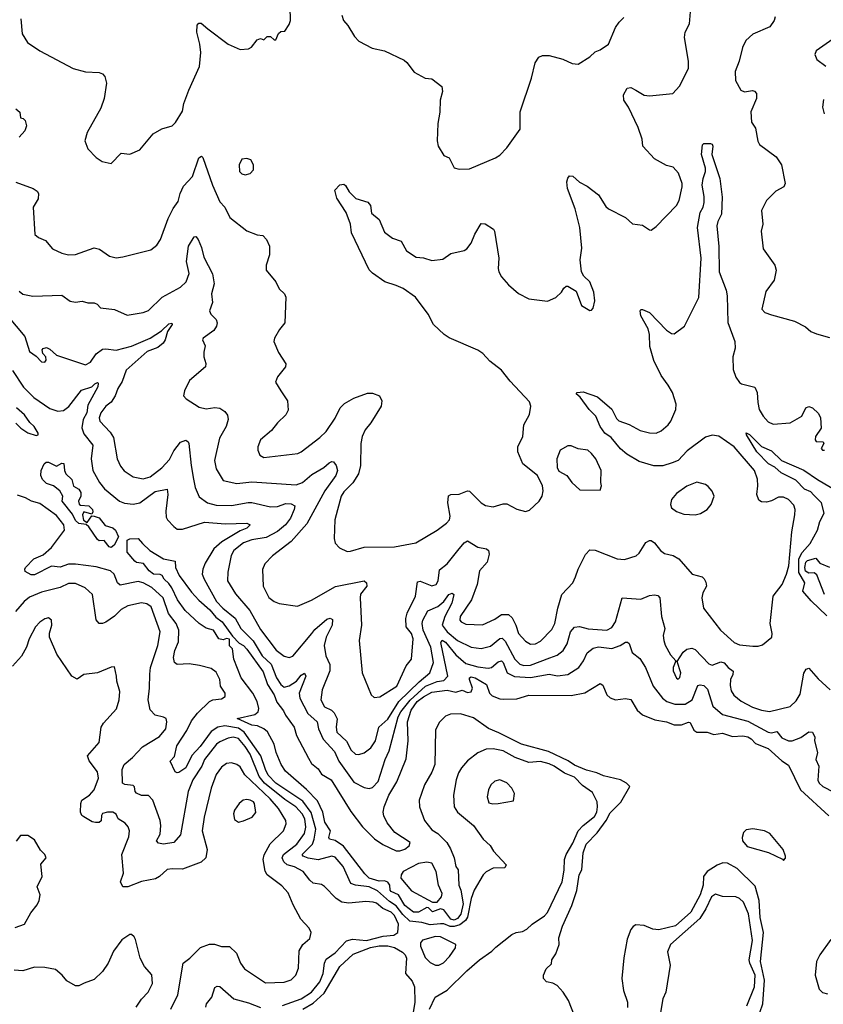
# Model space of a CAD drawing. Extents: x 1839239 to 1929705, y 762242 to 910352.
# Tile 113 of 256: x 1898197 to 1902929, y 775403 to 781199. Entities that reach past the tile are written whole.
import ezdxf

# ---------------------------------------------------------------- set-up
doc = ezdxf.new("R2010")
doc.units = 0

msp = doc.modelspace()

# ---------------------------------------------------------------- linework, layer by layer
at = {"layer": '0CON10XD'}
for points in [[(1899161.5, 780218.5), (1899215.4, 780275), (1899252, 780385), (1899267.5, 780395), (1899275, 780387.5), (1899331.8, 780225), (1899375, 780126.2), (1899404.5, 780094.5), (1899435.5, 780035.5), (1899535, 779955.8), (1899595, 779932), (1899628.7, 779928.7), (1899650.8, 779905), (1899667.5, 779865), (1899667.8, 779815), (1899648.9, 779755), (1899648, 779725), (1899705, 779656.7), (1899726, 779615), (1899756, 779585), (1899764, 779565), (1899758, 779415), (1899726.2, 779375), (1899698, 779325), (1899694, 779305), (1899720.3, 779240.3), (1899763.6, 779173.6), (1899763.3, 779155), (1899715, 779097.5), (1899704.2, 779065.8), (1899734.3, 779014.3), (1899774.2, 778955), (1899779.1, 778900.9), (1899765, 778873.8), (1899715, 778826.2), (1899679.4, 778780.6), (1899616.2, 778725), (1899600, 778685), (1899598.8, 778665), (1899611.2, 778635), (1899635, 778622.5), (1899835, 778645.7), (1899855, 778654.4), (1899965, 778739.1), (1900001.1, 778775), (1900055, 778854), (1900085, 778913.8), (1900109.3, 778940.7), (1900165, 778971.4), (1900245, 779000), (1900275, 779001.2), (1900316.7, 778985), (1900328.8, 778955), (1900326.2, 778925), (1900264.3, 778825), (1900231.1, 778785), (1900213.8, 778745), (1900206.9, 778705), (1900204.4, 778575), (1900191.5, 778525), (1900158.2, 778471.8), (1900105, 778418.8), (1900090, 778395), (1900053.1, 778255), (1900049.4, 778145), (1900055, 778117.5), (1900079.5, 778089.5), (1900125, 778069.2), (1900145, 778070), (1900225, 778094.4), (1900405, 778095.7), (1900529.6, 778120.4), (1900655.3, 778194.7), (1900711.2, 778235), (1900728, 778255), (1900732.7, 778277.3), (1900718.2, 778355), (1900723.2, 778396.8), (1900736, 778404), (1900785, 778406.7), (1900835, 778426.1), (1900845, 778424.6), (1900914.2, 778354.2), (1900939.4, 778339.4), (1900985, 778331.4), (1901045, 778349.4), (1901065, 778348.6), (1901125, 778318), (1901175, 778303.3), (1901198.8, 778311.2), (1901255.9, 778364.1), (1901273.8, 778395), (1901280, 778425), (1901276, 778455), (1901245.8, 778515.8), (1901160, 778585), (1901130, 778655), (1901130, 778685), (1901160, 778745), (1901166.7, 778815), (1901200, 778875), (1901207.5, 778925), (1901199.7, 778949.7), (1901085, 779072), (1901035, 779136.2), (1900965, 779188.8), (1900925, 779234), (1900894.5, 779254.5), (1900725.4, 779325.4), (1900695.8, 779345), (1900634.6, 779404.6), (1900602.5, 779465), (1900527.5, 779565), (1900455, 779617.3), (1900413.4, 779633.4), (1900347.1, 779655), (1900275, 779706.5), (1900255, 779727.5), (1900151.5, 779945), (1900145.8, 779995), (1900120, 780065), (1900065, 780147.5), (1900053.6, 780196.4), (1900083, 780227), (1900105, 780230), (1900115, 780222.5), (1900136.7, 780185), (1900176.4, 780146.4), (1900247.5, 780125), (1900263.3, 780105), (1900269.3, 780059.3), (1900315, 780022.5), (1900345, 779948.8), (1900393, 779913), (1900444.5, 779894.5), (1900475, 779838), (1900532, 779802), (1900575, 779798.1), (1900625, 779781.1), (1900689.7, 779790.3), (1900737, 779823), (1900815, 779840), (1900830.3, 779849.7), (1900855.7, 779884.3), (1900876.4, 779936.4), (1900915, 780000), (1900937.7, 779997.7), (1900986.7, 779965), (1900993.3, 779955), (1901019.4, 779795), (1901014.3, 779735), (1901018.6, 779715), (1901034.6, 779684.6), (1901075, 779638.8), (1901135, 779587.5), (1901195, 779555.8), (1901305, 779541.2), (1901355, 779563.3), (1901387.5, 779595), (1901400.7, 779619.3), (1901415, 779630), (1901425, 779630), (1901475, 779600), (1901505, 779517.5), (1901555, 779487.5), (1901565, 779490), (1901575, 779500), (1901583.8, 779545), (1901578.8, 779595), (1901555, 779656.7), (1901518.3, 779688.3), (1901506, 779715), (1901498, 779785), (1901507.8, 779855), (1901496.5, 779975), (1901467.3, 780085), (1901422.2, 780205), (1901418.6, 780245), (1901425, 780266.7), (1901435, 780280), (1901455, 780278.8), (1901492.8, 780242.8), (1901539.7, 780219.7), (1901605, 780167.1), (1901649.4, 780099.4), (1901665, 780085.6), (1901765.5, 780035.5), (1901805, 779998), (1901865, 779988.8), (1901905, 779962.5), (1901915, 779960), (1901945, 779982.5), (1902064.2, 780105), (1902080, 780135), (1902097.8, 780215), (1902097.8, 780235), (1902077.1, 780295), (1902045, 780330), (1902005, 780340.6), (1901935, 780380.6), (1901866.7, 780455), (1901863.3, 780495), (1901840, 780565), (1901781.7, 780685), (1901753.8, 780725), (1901752.8, 780757.2), (1901774.5, 780795.5), (1901795, 780800.6), (1901825.7, 780785), (1901874.6, 780754.6), (1901905, 780750), (1902042.5, 780765), (1902082.6, 780807.4), (1902135, 780912.5), (1902136.1, 780955), (1902111.1, 781095), (1902116.5, 781125), (1902141.2, 781175), (1902149.1, 781269.1)], [(1899304.5, 781144.5), (1899425, 781055.8), (1899495, 781023.8), (1899545, 781027.5), (1899563, 781037), (1899595, 781080), (1899615, 781087.5), (1899635, 781080), (1899655, 781100), (1899675, 781100), (1899695, 781080), (1899705, 781080), (1899721.7, 781118.3), (1899735, 781130), (1899758.3, 781131.7), (1899785, 781170), (1899792.5, 781195), (1899790, 781275)], [(1898204.5, 781204.5), (1898211.1, 781115), (1898243.9, 781063.9), (1898315, 781015.7), (1898511.4, 780911.4), (1898585, 780892.5), (1898665, 780888), (1898685, 780880), (1898698.8, 780865), (1898708, 780825), (1898694.1, 780735.9), (1898675, 780677.5), (1898593.8, 780535), (1898581.2, 780485), (1898599.3, 780439.3), (1898647, 780387), (1898683.6, 780363.6), (1898735, 780352.5), (1898795, 780412.5), (1898845, 780407.5), (1898905, 780433.3), (1898983.6, 780526.4), (1899035, 780556.2), (1899095.7, 780574.3), (1899115, 780593.3), (1899155, 780660), (1899164.4, 780705), (1899192.9, 780785), (1899256, 780924), (1899263.1, 781005), (1899258.9, 781055), (1899241.1, 781125), (1899242.9, 781167.1), (1899251.7, 781178.3), (1899265, 781178.8), (1899304.5, 781144.5)], [(1900093.8, 781225), (1900103.3, 781195), (1900130, 781165), (1900169.5, 781099.5), (1900195, 781073.3), (1900272.3, 781032.3), (1900345, 781016.2), (1900460.7, 780960.7), (1900477.7, 780947.7), (1900520.3, 780890.3), (1900584.1, 780854.1), (1900625, 780850), (1900682.5, 780805), (1900686.4, 780776.4), (1900674, 780725), (1900671.4, 780655), (1900658.8, 780588.8), (1900656.2, 780485), (1900661.2, 780455), (1900695, 780400), (1900726.7, 780385), (1900756.4, 780326.4), (1900785, 780318.8), (1900845, 780321.9), (1901000, 780385), (1901025, 780401.2), (1901066.2, 780445), (1901143.8, 780555), (1901143.4, 780656.6), (1901211.2, 780855), (1901233.3, 780945), (1901255, 780977.5), (1901275, 780988.8), (1901315, 780988), (1901395, 780966.2), (1901450.7, 780940.7), (1901485, 780937.5), (1901555, 780980), (1901585, 781010), (1901615, 781022), (1901664.2, 781055.8), (1901706.4, 781153.6), (1901726.7, 781185), (1901755, 781211.2)], [(1902646.2, 781216.2), (1902639.2, 781195), (1902615, 781157.1), (1902515, 781113.3), (1902473.3, 781076.7), (1902453.9, 781036.1), (1902434.5, 780955), (1902410, 780895), (1902411.7, 780841.7), (1902443.3, 780783.3), (1902465, 780774.5), (1902513, 780783), (1902525, 780778.8), (1902536, 780765), (1902536.7, 780735), (1902503.3, 780656.7), (1902506.5, 780596.5), (1902529.7, 780559.7), (1902544.3, 780484.3), (1902553.8, 780465), (1902650.9, 780390.9), (1902682.5, 780345), (1902703.8, 780235), (1902696.7, 780215), (1902650.7, 780189.3), (1902595.7, 780135), (1902566, 780075), (1902573.8, 779995), (1902563.8, 779955), (1902575, 779850), (1902644.2, 779755), (1902652.5, 779725), (1902639.2, 779665), (1902590.7, 779599.3), (1902568, 779495), (1902585.8, 779475.8), (1902625, 779460.8), (1902760, 779425), (1902825, 779391.2), (1902855, 779364.3), (1902889.4, 779349.4), (1902965, 779329.2)], [(1902985.4, 781084.6), (1902926.8, 781043.2), (1902888, 781015), (1902878.6, 780995), (1902890.8, 780965), (1902943.3, 780925)], [(1902930.7, 780729.3), (1902923.8, 780685), (1902933.8, 780645)], [(1898174.1, 780674.1), (1898197.5, 780655), (1898201.7, 780621.7), (1898218.3, 780618.3), (1898230, 780605), (1898237.5, 780575), (1898226.7, 780545), (1898195, 780506.7)], [(1902615.7, 777645), (1902634.3, 777805), (1902687.5, 777875), (1902712.7, 777935), (1902725.8, 777985), (1902744.5, 778185), (1902762.2, 778285), (1902763.3, 778315), (1902755, 778341.2), (1902724.3, 778374.3), (1902695, 778389.2), (1902665, 778387.5), (1902625, 778366), (1902595, 778359.2), (1902565, 778361.2), (1902550.3, 778370.3), (1902537.5, 778405), (1902544.4, 778455.6), (1902542.5, 778495), (1902524.6, 778545), (1902403.9, 778683.9), (1902315, 778748.2), (1902275, 778753.8), (1902235, 778742.5), (1902128.3, 778661.7), (1902075.1, 778604.9), (1902039.9, 778590.1), (1901985, 778572.4), (1901932.1, 778572.1), (1901845, 778598.8), (1901772, 778642), (1901735, 778673.3), (1901680.1, 778740.1), (1901643.1, 778765), (1901615.4, 778805), (1901589.4, 778865), (1901550.8, 778905), (1901497.1, 778977.1), (1901473.6, 778996.4), (1901480, 779005), (1901515, 779008.5), (1901599.8, 778979.8), (1901685, 778906.9), (1901711.1, 778851.1), (1901725, 778837.8), (1901787.1, 778817.1), (1901850.4, 778780.4), (1901905, 778767.1), (1901944.6, 778764.6), (1901975, 778778.2), (1902016.4, 778815), (1902031.2, 778835), (1902061.5, 778905), (1902063.3, 778935), (1902041.8, 779005), (1902015, 779047.1), (1901973.6, 779105), (1901931.9, 779191.9), (1901908.5, 779275), (1901906, 779345), (1901898.3, 779378.3), (1901854.4, 779455), (1901850, 779485), (1901855, 779492.5), (1901865, 779493.3), (1901905, 779476.2), (1902005, 779372), (1902035, 779351.4), (1902050.3, 779349.7), (1902111.4, 779395), (1902195.7, 779564.3), (1902210.4, 779795), (1902189.2, 779975), (1902204.7, 780065), (1902221.5, 780095), (1902226.9, 780123.1), (1902227.7, 780157.7), (1902215.5, 780225), (1902222.1, 780265), (1902235.8, 780305), (1902236, 780325), (1902212.5, 780405), (1902218.3, 780461.7), (1902225, 780470), (1902265, 780470), (1902275.8, 780465.8), (1902278.8, 780455), (1902273.3, 780405), (1902319.2, 780265), (1902334.2, 780154.2), (1902330.8, 780055), (1902308.3, 780011.7), (1902302, 779985), (1902313.2, 779863.2), (1902316.5, 779715), (1902356.7, 779606.7), (1902363.3, 779573.3), (1902366.2, 779416.2), (1902408.1, 779305), (1902410, 779265), (1902395.8, 779214.2), (1902399.1, 779139.1), (1902414.2, 779095), (1902435, 779064), (1902447.5, 779055), (1902525.6, 779035.6), (1902540, 779005), (1902543.8, 778946.2), (1902551.4, 778905), (1902574.3, 778865), (1902605, 778832.5), (1902635, 778818.1), (1902735, 778826.5), (1902802.9, 778865), (1902826.2, 778915), (1902845, 778921.9), (1902865, 778913.3), (1902901.5, 778881.5), (1902913.1, 778855), (1902916.7, 778795), (1902883.4, 778745), (1902880.5, 778725), (1902886.9, 778716.9), (1902927.5, 778715), (1902932.5, 778705), (1902916.7, 778675), (1902925, 778664.2), (1902935.7, 778664.3)], [(1899525, 780286), (1899555, 780294), (1899573.3, 780315), (1899573.3, 780345), (1899557.5, 780375), (1899535, 780382.5), (1899505, 780377.5), (1899488.8, 780345), (1899492, 780305), (1899505, 780292), (1899525, 780286)], [(1898175, 780242.5), (1898275.7, 780205.7), (1898299.7, 780189.7), (1898308.8, 780175), (1898305.7, 780145), (1898277.1, 780095), (1898286.2, 779935), (1898307.3, 779917.3), (1898349.1, 779899.1), (1898390.3, 779850.3), (1898445.6, 779825.6), (1898485, 779815.7), (1898525, 779817.5), (1898635, 779855.8), (1898667.4, 779847.4), (1898726.4, 779806.4), (1898765, 779798.1), (1898805, 779803.1), (1898970, 779845), (1899005, 779871.2), (1899025.5, 779904.5), (1899071.9, 780028.1), (1899101.7, 780088.3), (1899130.7, 780129.3), (1899141.5, 780175), (1899161.5, 780218.5)], [(1898195, 779600), (1898215, 779582.9), (1898275, 779571.4), (1898445, 779576.7), (1898495, 779542.5), (1898525, 779536.9), (1898565, 779541.5), (1898598.2, 779531.8), (1898635, 779533.1), (1898653.3, 779525), (1898672.7, 779502.7), (1898755, 779494), (1898830.5, 779460.5), (1898925, 779475.6), (1898955, 779486.9), (1899035.8, 779565), (1899145, 779624.4), (1899178.5, 779655), (1899195.2, 779705), (1899180, 779775), (1899191.1, 779865), (1899225, 779921.2), (1899235, 779923.3), (1899248.8, 779905), (1899267.6, 779857.6), (1899281.4, 779801.4), (1899333.6, 779703.6), (1899342.5, 779645), (1899327.3, 779585), (1899331.8, 779535), (1899315.5, 779485), (1899323.1, 779465), (1899353.3, 779435), (1899360, 779415), (1899355.6, 779395), (1899340.2, 779369.8), (1899278, 779325), (1899274.4, 779314.4), (1899288.6, 779278.6), (1899282.1, 779242.1), (1899281.4, 779215), (1899294, 779175), (1899291.2, 779155), (1899198, 779075), (1899167.5, 779015), (1899162.5, 778985), (1899177, 778967), (1899255, 778919.1), (1899295, 778908.5), (1899345.8, 778915.8), (1899375, 778912), (1899405, 778892.5), (1899421.7, 778871.7), (1899425.4, 778844.6), (1899412.2, 778805), (1899374.6, 778735.4), (1899343.6, 778605), (1899353.3, 778555), (1899395, 778486.7), (1899475, 778467.9), (1899565, 778478.4), (1899825, 778461.2), (1899862.7, 778475), (1899918.5, 778521.5), (1899987.7, 778562.3), (1900019.1, 778590.9), (1900035, 778598.9), (1900045, 778595.6), (1900060.8, 778575), (1900067.8, 778545), (1900058.9, 778515), (1899994.8, 778425), (1899887.8, 778232.2), (1899795, 778128.2), (1899685, 778042.5), (1899641.1, 777995), (1899626.9, 777963.1), (1899631.5, 777865), (1899665, 777796.9), (1899695, 777774.5), (1899725, 777762.5), (1899834.1, 777745.9), (1899915, 777782.5), (1900057, 777863), (1900225, 777895.5), (1900240, 777885), (1900241.1, 777865), (1900205, 777817.1), (1900201.2, 777795), (1900210, 777635), (1900195.8, 777545), (1900214.5, 777354.5), (1900266.2, 777225), (1900285, 777210), (1900317.9, 777212.1), (1900417.5, 777275), (1900473.6, 777395), (1900505.4, 777435), (1900514, 777555), (1900504.6, 777585), (1900473.1, 777625), (1900471.5, 777675), (1900479.2, 777705), (1900527.4, 777805), (1900540.7, 777889.3), (1900555, 777893.1), (1900625, 777866.4), (1900650, 777875), (1900660.9, 777895), (1900669.6, 777960.4), (1900715, 777996.5), (1900778.2, 778075), (1900815, 778119.4), (1900835, 778131.4), (1900895, 778093.3), (1900946.2, 778085), (1900957.1, 778075), (1900962.6, 778052.6), (1900949.5, 778005), (1900904.2, 777955), (1900891.8, 777875), (1900857.9, 777785), (1900791.2, 777685), (1900790, 777665), (1900796.9, 777655), (1900825, 777640.8), (1900922.9, 777637.1), (1900995, 777669.6), (1901035, 777696.8), (1901075, 777698.5), (1901097.1, 777677.1), (1901119.1, 777635), (1901135, 777586.5), (1901175, 777541.5), (1901205, 777523.2), (1901234.2, 777525.8), (1901265, 777540.4), (1901330.8, 777609.2), (1901349.1, 777645), (1901366.6, 777735), (1901390, 777815), (1901454, 777885), (1901469.7, 777920.3), (1901485.7, 777964.3), (1901529.7, 778050.3), (1901555, 778078.6), (1901585, 778076.9), (1901714.7, 778024.7), (1901758.3, 778021.7), (1901827.6, 778042.4), (1901845, 778058.8), (1901885, 778122.5), (1901905, 778134.2), (1901915, 778132.5), (1901935, 778119.4), (1901970.6, 778075), (1901995, 778056.7), (1902045, 778044.5), (1902079.2, 778025), (1902156.7, 777935), (1902215, 777918.8), (1902227.3, 777907.3), (1902237.8, 777887.8), (1902240.6, 777865), (1902220.6, 777825), (1902213.5, 777795), (1902223.1, 777735), (1902324.3, 777605), (1902405, 777533.1), (1902435, 777519.4), (1902515, 777510.6), (1902545, 777510.8), (1902571.2, 777518.8), (1902626, 777565), (1902628.6, 777585), (1902615.7, 777645)], [(1898124.7, 779455), (1898226.7, 779333.3), (1898254.4, 779245), (1898295, 779218.8), (1898325, 779184.2), (1898345, 779184), (1898353.8, 779195), (1898351.2, 779215), (1898333.3, 779235), (1898330, 779255), (1898336.4, 779263.6), (1898355, 779268.8), (1898375, 779260), (1898414.2, 779224.2), (1898585, 779168.1), (1898615, 779182.9), (1898647.3, 779232.7), (1898685, 779259.1), (1898705, 779261.8), (1898765, 779253.4), (1898855, 779277.1), (1898966.4, 779323.6), (1899033.2, 779366.8), (1899075, 779409.2), (1899092.5, 779412.5), (1899095.8, 779405), (1899067.2, 779362.8), (1899054.6, 779315), (1899042.3, 779295), (1899009.9, 779270.1), (1898948.2, 779245), (1898824.6, 779135), (1898800.2, 779069.8), (1898775, 779028.8), (1898760, 778985), (1898735, 778948.2), (1898705, 778924.6), (1898674.6, 778885), (1898664.6, 778854.6), (1898670, 778835), (1898730.4, 778770.4), (1898750.2, 778740.2), (1898770.8, 778615), (1898790.6, 778570.6), (1898812.5, 778542.5), (1898865, 778508.9), (1898925, 778496.2), (1898965, 778507.5), (1899035, 778560.8), (1899079.8, 778610.2), (1899105, 778660.9), (1899145, 778711.2), (1899175, 778723.3), (1899190, 778715), (1899194.1, 778704.1), (1899206.5, 778575), (1899220.9, 778495), (1899231.5, 778445), (1899255, 778390.8), (1899304, 778355), (1899355, 778341.1), (1899445, 778338.8), (1899542.3, 778357.7), (1899565, 778356.3), (1899675, 778331.2), (1899715, 778334.1), (1899765, 778350.8), (1899795, 778348.5), (1899816.7, 778336.7), (1899813.5, 778315), (1899791.2, 778265), (1899761.9, 778225), (1899715, 778185.7), (1899649, 778151), (1899565, 778136.7), (1899515, 778120), (1899457.7, 778075), (1899443.4, 778045), (1899422.3, 777947.7), (1899421.4, 777895), (1899468.9, 777818.9), (1899551.7, 777721.7), (1899615, 777608.5), (1899707.8, 777487.8), (1899755, 777452.9), (1899785, 777445.5), (1899805, 777453.1), (1899917.1, 777585), (1899935, 777608.5), (1900005, 777669.4), (1900025.7, 777675.7), (1900038.7, 777668.7), (1900037.3, 777635), (1900002.3, 777565), (1899990, 777515), (1899999.1, 777455), (1900023.1, 777403.1), (1900024.2, 777365.8), (1899977.7, 777255), (1899969.7, 777195), (1899991.2, 777155), (1900034.3, 777134.3), (1900049.7, 777119.7), (1900066.8, 777083.2), (1900060.6, 777035), (1900064.6, 777004.6), (1900121.1, 776951.1), (1900148.3, 776898.3), (1900175, 776875.6), (1900195, 776874.5), (1900225, 776883.6), (1900265, 776913.3), (1900293.2, 776955), (1900311.5, 777035), (1900365, 777082), (1900430.3, 777185), (1900549.2, 777300.8), (1900611.6, 777355), (1900633.7, 777415), (1900617.8, 777505), (1900572.4, 777605), (1900566.5, 777645), (1900571.6, 777665), (1900601.2, 777718.8), (1900660, 777745), (1900695.2, 777774.8), (1900725, 777815.3), (1900744.2, 777824.2), (1900753.1, 777815), (1900741.7, 777765), (1900700.7, 777685), (1900685.8, 777635), (1900714.7, 777595), (1900776.1, 777545), (1900855.8, 777505.8), (1900915, 777496.8), (1900968.7, 777511.3), (1901025, 777556), (1901039.1, 777559.1), (1901055, 777540.5), (1901112.4, 777435), (1901142.7, 777405), (1901165, 777397.4), (1901205, 777399.6), (1901318.3, 777441.7), (1901362.3, 777457.7), (1901398.2, 777485), (1901422, 777525), (1901441.3, 777595), (1901465, 777622.5), (1901493, 777627), (1901545, 777612.5), (1901655, 777604.6), (1901685, 777621.5), (1901705.9, 777655), (1901745, 777795.7), (1901855, 777787.9), (1901905, 777809.1), (1901935, 777814.4), (1901955, 777810), (1901966.9, 777795), (1901977.1, 777685), (1901996.9, 777615), (1901987.3, 777575), (1901989.7, 777545), (1901997.6, 777517.6), (1902030.3, 777460.3), (1902060, 777425), (1902044.4, 777385.6), (1902044.3, 777365.7), (1902065, 777322.5), (1902075, 777317.5), (1902085, 777327.5), (1902089.4, 777355), (1902068.3, 777421.7), (1902103.3, 777475), (1902125, 777494), (1902155, 777499.2), (1902175, 777491.9), (1902255, 777406.7), (1902275, 777399.1), (1902325, 777418.4), (1902345, 777413.8), (1902368.2, 777385), (1902398.2, 777365), (1902397.1, 777345), (1902382.9, 777315), (1902380.7, 777280.7), (1902387.6, 777247.6), (1902403.1, 777223.1), (1902445, 777187.7), (1902513.2, 777153.2), (1902566.2, 777133.8), (1902612.4, 777127.6), (1902733.6, 777156.4), (1902770.4, 777189.6), (1902792.1, 777227.9), (1902815, 777353.3), (1902828.8, 777375), (1902845, 777382), (1902899.5, 777319.5), (1902970, 777255)], [(1898155, 779133.3), (1898218.8, 779035), (1898280, 778975), (1898375, 778910), (1898422.5, 778895), (1898455, 778899.1), (1898487.5, 778922.5), (1898561.5, 779018.5), (1898622.1, 779037.9), (1898640.6, 779055), (1898655, 779064), (1898660, 779060), (1898656.9, 779036.9), (1898599.5, 778930.5), (1898592.9, 778885), (1898571.4, 778845), (1898563.6, 778796.4), (1898575, 778761.1), (1898628.4, 778695), (1898618.4, 778615), (1898627.3, 778545), (1898666.9, 778475), (1898697.6, 778437.6), (1898785, 778364.5), (1898815, 778352.5), (1898865, 778346.5), (1898905, 778354.6), (1898995, 778421.4), (1899066.1, 778436.1), (1899069.1, 778405), (1899057.5, 778305), (1899060.6, 778270.6), (1899067.5, 778255), (1899104.2, 778215), (1899125, 778200.6), (1899155, 778200), (1899285, 778241.1), (1899408.2, 778231.8), (1899535, 778235.4), (1899554, 778225), (1899535.6, 778205), (1899495, 778189.7), (1899386.8, 778125), (1899340.6, 778085), (1899289.5, 778000.5), (1899276.2, 777965), (1899272.5, 777935), (1899282.9, 777905), (1899355.9, 777775), (1899393.2, 777735), (1899466.5, 777676.5), (1899499.8, 777615), (1899571.9, 777541.9), (1899625.1, 777455), (1899678.4, 777405), (1899709.4, 777325), (1899735, 777284.7), (1899755, 777270.8), (1899785, 777277.3), (1899828.2, 777305), (1899855, 777341.2), (1899875, 777352.9), (1899882.3, 777335), (1899860.7, 777280.7), (1899843.7, 777235), (1899846.9, 777205), (1899894, 777114), (1899948, 777065), (1899956.2, 777025), (1899985, 776963.5), (1900051.5, 776891.5), (1900076.1, 776835), (1900165, 776711.3), (1900225, 776678.5), (1900255, 776674.3), (1900275, 776679.2), (1900307.3, 776715), (1900348.4, 776845), (1900372, 776895), (1900425.4, 777095), (1900441.4, 777125), (1900495.8, 777194.2), (1900587.1, 777275), (1900655, 777304.1), (1900695, 777309.4), (1900717.4, 777335), (1900676.9, 777533.1), (1900685, 777545.7), (1900705, 777533.9), (1900765, 777459.7), (1900825, 777408.3), (1900895, 777389.1), (1900955, 777382.1), (1900975, 777386.5), (1901015, 777419.1), (1901035, 777425.3), (1901045, 777414.4), (1901067.3, 777355), (1901111.9, 777331.9), (1901205, 777326.2), (1901315, 777346.2), (1901365, 777336.7), (1901425, 777344.5), (1901489.1, 777385), (1901517.1, 777425), (1901538.4, 777471.6), (1901575, 777498.8), (1901605, 777506.7), (1901685, 777498.3), (1901734, 777516), (1901765, 777535.7), (1901775.7, 777535.7), (1901786.7, 777526.7), (1901803.6, 777473.6), (1901848, 777438), (1901882.1, 777385), (1901928.4, 777275), (1901983.3, 777205), (1902008.8, 777185), (1902055, 777170.5), (1902115, 777169.4), (1902157.9, 777195), (1902191, 777279), (1902205, 777283.3), (1902225, 777279.7), (1902248.3, 777258.3), (1902278.6, 777158.6), (1902335, 777109.7), (1902485, 777070.2), (1902604.9, 777004.9), (1902625, 777001.1), (1902655, 777009.3), (1902685, 776970.9), (1902725, 776954.6), (1902745, 776954.6), (1902797.3, 776972.7), (1902845, 777006.2), (1902865, 777004.2), (1902879.1, 776975), (1902878.1, 776955), (1902895.8, 776885), (1902885.6, 776845), (1902902.5, 776805), (1902896.7, 776723.3), (1902904, 776705), (1902925.9, 776685.9), (1902992.1, 776652.1)], [(1898174.5, 778824.5), (1898204, 778795), (1898245, 778766.5), (1898295, 778750.6), (1898305.8, 778755), (1898305.6, 778765), (1898282.8, 778805), (1898257.8, 778827.8), (1898225, 778873.1), (1898178.7, 778915)], [(1902950.1, 777690.1), (1902858.2, 777778.2), (1902809.1, 777835), (1902819.6, 777885), (1902784.5, 777944.5), (1902784.4, 778025), (1902805, 778061.9), (1902851, 778115), (1902895.7, 778195), (1902909.4, 778245), (1902933.4, 778295), (1902918.9, 778355), (1902871.7, 778401.7), (1902855, 778419.8), (1902818.3, 778435), (1902767.7, 778487.7), (1902680.8, 778530.8), (1902644.5, 778564.5), (1902605.9, 778585), (1902537.8, 778655), (1902476.7, 778755), (1902475, 778767.5), (1902495, 778757.1), (1902565, 778687.1), (1902625, 778660.5), (1902683.5, 778603.5), (1902815, 778547.6), (1902895, 778491.9), (1903005, 778426.9)], [(1901615, 778430), (1901623.3, 778455), (1901618.8, 778475), (1901621.2, 778545), (1901590, 778615), (1901565, 778646), (1901542.5, 778665), (1901485, 778672.5), (1901445, 778690.6), (1901425, 778690), (1901380.6, 778665), (1901360, 778615), (1901362.2, 778562.2), (1901371.7, 778541.7), (1901418.8, 778515), (1901448, 778475), (1901495, 778431.2), (1901615, 778430)], [(1898735, 778092.9), (1898725, 778095.6), (1898695, 778133.1), (1898665, 778132), (1898655, 778138.8), (1898604, 778214), (1898588.3, 778228.3), (1898545, 778233.8), (1898525, 778250.8), (1898507.7, 778287.7), (1898447.5, 778365), (1898451.2, 778395), (1898433.8, 778425), (1898396.7, 778455), (1898355, 778468), (1898331.5, 778491.5), (1898321.9, 778515), (1898324.1, 778545.9), (1898342, 778585), (1898353.8, 778595), (1898366.7, 778595), (1898415, 778571.8), (1898445, 778587.8), (1898457.2, 778587.2), (1898460.7, 778545), (1898468.5, 778525), (1898505, 778493.1), (1898513.9, 778453.9), (1898544.8, 778434.8), (1898556.5, 778415), (1898556.4, 778395), (1898544, 778365), (1898547.5, 778347.5), (1898555, 778342), (1898605, 778337.8), (1898625.6, 778315), (1898628.6, 778301.4), (1898622.5, 778287.5), (1898575, 778302.5), (1898566.7, 778285), (1898573.6, 778253.6), (1898595, 778240), (1898621.7, 778278.3), (1898635, 778277.5), (1898665, 778265.8), (1898701.1, 778221.1), (1898745, 778208), (1898761.8, 778195), (1898780, 778155), (1898754.3, 778105), (1898735, 778092.9)], [(1902175, 778284.3), (1902206.8, 778293.2), (1902245, 778316.7), (1902268.8, 778345), (1902286.2, 778395), (1902274.1, 778424.1), (1902251.7, 778451.7), (1902235, 778463.3), (1902185, 778476.2), (1902125, 778454), (1902065, 778410), (1902036, 778375), (1902030, 778345), (1902035.8, 778325), (1902065, 778304.3), (1902108.3, 778288.3), (1902175, 778284.3)], [(1900610.7, 775375), (1900643.5, 775445), (1900715, 775486.8), (1900829.4, 775600.6), (1900905.4, 775665), (1900976.7, 775715), (1901000.2, 775739.7), (1901095, 775813.3), (1901120, 775825), (1901158.1, 775831.9), (1901184, 775846), (1901215, 775875.6), (1901286.8, 775923.2), (1901305, 775943.3), (1901391.8, 776125), (1901402.7, 776192.7), (1901404.7, 776255), (1901415.2, 776284.7), (1901455, 776352.2), (1901486.5, 776423.5), (1901515, 776455.4), (1901581.5, 776508.5), (1901595.2, 776534.7), (1901600, 776565), (1901597.3, 776595), (1901570.5, 776650.5), (1901511.1, 776691.1), (1901465, 776739.5), (1901404.6, 776764.6), (1901345, 776805.3), (1901315, 776818.6), (1901265, 776831.7), (1901195, 776825.7), (1901115, 776855.2), (1901044.2, 776895), (1900985, 776906.1), (1900945, 776904.6), (1900895, 776882.5), (1900835, 776836.7), (1900798.5, 776795), (1900782.1, 776765), (1900767.1, 776725), (1900750.8, 776635), (1900754.7, 776564.7), (1900774.7, 776534.7), (1900870, 776455), (1900925.6, 776375), (1900967.7, 776337.7), (1900986.9, 776305), (1901062.5, 776225), (1901054.3, 776205.7), (1900985, 776205.4), (1900945, 776183.5), (1900925.5, 776165), (1900873.3, 776075), (1900856.4, 776025), (1900834.6, 775915.4), (1900822.9, 775897.1), (1900788.7, 775871.3), (1900755, 775861.6), (1900731.3, 775861.3), (1900695, 775875.9), (1900675, 775876.4), (1900615, 775871.2), (1900564.6, 775884.6), (1900495, 775892.6), (1900452.7, 775932.7), (1900415, 775981.8), (1900375, 776007.6), (1900305, 776070.1), (1900255, 776093.8), (1900174, 776104), (1900148, 776115), (1900101.9, 776215), (1900055, 776269.7), (1900035, 776274.3), (1899955, 776254.4), (1899895, 776263.5), (1899865.6, 776275), (1899860.5, 776285), (1899921.7, 776345), (1899931.9, 776375), (1899940.3, 776435), (1899913.1, 776533.1), (1899865, 776599.7), (1899706.1, 776705), (1899661.1, 776751.1), (1899644.4, 776785), (1899617.7, 776865), (1899520, 777005), (1899485, 777028.6), (1899405, 777041.8), (1899365, 777034.5), (1899325, 777009.1), (1899259.4, 776920.6), (1899211.6, 776868.4), (1899175, 776795.5), (1899135, 776768.1), (1899125, 776765.8), (1899112.4, 776772.4), (1899084.3, 776835), (1899108.5, 776861.5), (1899123, 776925), (1899181.5, 777015), (1899209.2, 777070.8), (1899245, 777117.6), (1899315.2, 777184.7), (1899335, 777194.6), (1899385, 777201.1), (1899408, 777215), (1899407.5, 777235), (1899380.6, 777275), (1899375.3, 777315), (1899355, 777357.7), (1899325, 777379.3), (1899256.9, 777396.9), (1899195, 777407.3), (1899125, 777404.2), (1899109.2, 777415), (1899102.7, 777445), (1899110.9, 777485), (1899133.1, 777536.9), (1899134.8, 777605), (1899119.2, 777645), (1899073, 777703), (1899042.3, 777795), (1898975, 777857.5), (1898925, 777883.8), (1898895, 777891.1), (1898789.7, 777869.7), (1898773.6, 777883.6), (1898754.5, 777935), (1898732.9, 777955), (1898647.7, 777977.7), (1898525, 777994.4), (1898485, 777993), (1898435, 777976), (1898385, 777982), (1898285, 777931.3), (1898265, 777930.3), (1898230, 777950), (1898226.9, 777965), (1898231.8, 777975), (1898280.5, 778025), (1898335, 778048.1), (1898385, 778092.9), (1898460.9, 778195), (1898456.6, 778225), (1898415, 778279.6), (1898315, 778351.9), (1898267.3, 778365), (1898231.8, 778385), (1898185, 778401)], [(1901464.3, 775335), (1901428.8, 775425), (1901397.5, 775475), (1901363, 775513), (1901337, 775527), (1901300, 775535), (1901282.5, 775555), (1901282.5, 775575), (1901298.3, 775611.7), (1901328.3, 775641.7), (1901330, 775665), (1901355, 775700), (1901374, 775755), (1901372.5, 775795), (1901392.9, 775862.9), (1901448.8, 775985), (1901477.9, 776072.1), (1901492.1, 776165), (1901507, 776195), (1901514.3, 776295), (1901533, 776345), (1901597.3, 776412.7), (1901651.1, 776485), (1901675, 776530.8), (1901736.4, 776593.6), (1901790, 776685), (1901770, 776705), (1901736, 776725), (1901635, 776748.2), (1901596.6, 776766.6), (1901535, 776781.2), (1901465, 776811.5), (1901426.4, 776836.4), (1901312.1, 776892.1), (1901152.9, 776935), (1901019.1, 777000.9), (1900957.6, 777027.6), (1900869.8, 777089.8), (1900793.2, 777113.2), (1900735, 777110.8), (1900705, 777100), (1900668.3, 777061.7), (1900645, 777017.5), (1900642.3, 776815), (1900625, 776770), (1900581.5, 776695), (1900562.5, 776645), (1900550, 776605), (1900551.2, 776565), (1900580, 776485), (1900625, 776430), (1900658.6, 776408.6), (1900712.1, 776355), (1900735, 776317.5), (1900755.6, 776264.4), (1900764.5, 776215), (1900778.8, 776195), (1900782.7, 776105), (1900794.8, 776075), (1900807.8, 775995), (1900795.3, 775934.7), (1900775, 775907.7), (1900755, 775897.6), (1900737, 775905), (1900695, 775959.1), (1900675.3, 775964.7), (1900627.6, 775947.6), (1900605, 775971.1), (1900595, 775972.5), (1900545, 775944.6), (1900516.2, 775945), (1900465, 775985.5), (1900427.4, 776047.4), (1900385, 776067.1), (1900378.9, 776075), (1900376.8, 776105), (1900365, 776121.2), (1900345, 776129.7), (1900315, 776127.2), (1900255, 776145.9), (1900230.2, 776170.2), (1900104.1, 776334.1), (1900055, 776367.1), (1900021.2, 776375), (1900017.5, 776385), (1900027.5, 776425), (1899993.9, 776475), (1899982.7, 776535), (1899950.9, 776600.9), (1899887.1, 776667.1), (1899762.9, 776775), (1899737.1, 776815), (1899706.9, 776885), (1899696.7, 776935), (1899656.2, 777006.2), (1899634.3, 777025), (1899598.4, 777041.6), (1899565, 777045.7), (1899477.5, 777085), (1899581.2, 777108.8), (1899602.5, 777125), (1899605.8, 777145), (1899595.5, 777185), (1899570.3, 777235), (1899500.8, 777325), (1899458.8, 777435), (1899450, 777495), (1899433.6, 777513.6), (1899432.5, 777552.5), (1899416, 777556), (1899395, 777548.6), (1899370, 777555), (1899338, 777605), (1899295, 777617.5), (1899255, 777645.6), (1899170.9, 777720.9), (1899126.9, 777785), (1899092.9, 777855), (1899075, 777880.8), (1899047.1, 777905), (1899036.4, 777926.4), (1899024, 777934), (1898985, 777935.8), (1898959.4, 777955), (1898927, 777997), (1898885, 778003.8), (1898875, 778010.8), (1898830.6, 778065), (1898830, 778135), (1898845, 778144), (1898895, 778146), (1898921.4, 778115), (1898964.5, 778074.5), (1899045, 778024.4), (1899112, 778012), (1899114.3, 777975), (1899136.9, 777926.9), (1899208.7, 777828.7), (1899251.3, 777781.3), (1899316.1, 777725), (1899351.5, 777681.5), (1899389.1, 777655), (1899449.5, 777569.5), (1899489.1, 777529.1), (1899515, 777515.4), (1899535, 777494.4), (1899631.1, 777361.1), (1899657.4, 777285), (1899696.2, 777225), (1899710.8, 777180.8), (1899751.1, 777131.1), (1899762.7, 777105), (1899812.9, 777035), (1899827.5, 776985), (1899897.5, 776852.5)], [(1902935.4, 777815), (1902890.6, 777930.6), (1902875, 777942.2), (1902845, 777940.8), (1902825, 777952.5), (1902820.4, 777975), (1902827.3, 778005), (1902835.8, 778015), (1902885, 778030), (1902909.3, 777999.3), (1902965, 777976.7)], [(1899745, 775397), (1899855, 775436.1), (1899914.7, 775475), (1899963.8, 775535), (1899984.7, 775585), (1899991.4, 775645), (1900001, 775669), (1900055, 775706.8), (1900122.3, 775777.7), (1900157, 775787), (1900238.9, 775778.9), (1900336.6, 775803.4), (1900399.7, 775810.3), (1900424, 775825), (1900427.3, 775875), (1900403.9, 775925), (1900385, 775946), (1900336.2, 775966.2), (1900297.7, 775997.7), (1900278.8, 776005), (1900235, 776008.9), (1900135, 775999.3), (1900094.1, 776004.1), (1900060.6, 776025), (1899992.5, 776097.5), (1899975, 776108.6), (1899925, 776116.9), (1899905, 776133.1), (1899865.6, 776185), (1899815, 776212.4), (1899773.2, 776223.2), (1899751.9, 776241.9), (1899743.3, 776265), (1899750, 776285), (1899830, 776345), (1899875, 776407.8), (1899882.8, 776445), (1899875.7, 776495), (1899859.7, 776525), (1899823, 776565), (1899758.8, 776608.8), (1899638.8, 776705), (1899608.1, 776745), (1899554.2, 776875), (1899525, 776921), (1899485, 776967.6), (1899455, 776976.2), (1899425, 776970), (1899375, 776948.9), (1899356.7, 776935), (1899286.3, 776843.7), (1899269.2, 776805), (1899217.3, 776725), (1899189.7, 776655), (1899145, 776401.4), (1899105, 776356.2), (1899045, 776345.4), (1899015, 776350.9), (1899002.1, 776365), (1899025.3, 776404.7), (1899029.1, 776455), (1899024.7, 776484.7), (1898981.8, 776605), (1898955, 776632.5), (1898915, 776632.5), (1898885.5, 776645.5), (1898877.5, 776655), (1898874.2, 776684.2), (1898865, 776692), (1898817, 776697), (1898802.5, 776705), (1898800, 776785), (1898812.9, 776815), (1898861.9, 776855), (1898920.8, 776919.2), (1899020.9, 776979.1), (1899057.1, 777025), (1899064, 777065), (1899060, 777085), (1899045, 777093.8), (1898995, 777104.2), (1898965, 777137.5), (1898954.5, 777195), (1898962.5, 777265), (1898962.7, 777347.2), (1898968, 777385), (1899011.2, 777515), (1899023.8, 777595), (1898972.4, 777742.4), (1898945, 777760.7), (1898915, 777765.8), (1898835, 777748.2), (1898795, 777727.5), (1898755, 777687.8), (1898705, 777652.1), (1898685, 777643.8), (1898665, 777644.5), (1898647, 777667), (1898626.5, 777815), (1898582.9, 777855), (1898525, 777880.8), (1898485, 777880), (1898435, 777856.8), (1898325, 777828.7), (1898255, 777800.4), (1898223.5, 777775), (1898172.7, 777715)], [(1899065, 776195.8), (1899021.2, 776155), (1898997.6, 776142.4), (1898915, 776125.7), (1898835, 776094.4), (1898804.4, 776094.4), (1898790.6, 776125), (1898807.9, 776175), (1898798.1, 776285), (1898840.3, 776389.7), (1898844.2, 776424.2), (1898837, 776447), (1898819.1, 776469.1), (1898776.7, 776495), (1898765, 776523.3), (1898745, 776533.8), (1898713.9, 776533.9), (1898685, 776525.6), (1898678.8, 776515), (1898676.4, 776483.6), (1898665, 776473.8), (1898643.8, 776473.8), (1898625, 776477.5), (1898575, 776505.8), (1898564, 776515), (1898555.7, 776535), (1898557.1, 776585), (1898563.6, 776605), (1898607.7, 776635), (1898635.4, 776665), (1898661.1, 776735), (1898655, 776772.5), (1898605.6, 776835.6), (1898596.2, 776865), (1898665.5, 776944.5), (1898677.1, 777035), (1898691.7, 777058.3), (1898767.9, 777142.1), (1898783.6, 777195), (1898787.8, 777245), (1898768.6, 777305), (1898768, 777335), (1898755, 777390), (1898735, 777387.5), (1898655, 777354), (1898575, 777344), (1898535, 777316.2), (1898504.5, 777334.5), (1898415.8, 777465), (1898373.8, 777565), (1898372.3, 777587.7), (1898386.2, 777635), (1898383.9, 777663.9), (1898367.1, 777677.1), (1898345, 777672.9), (1898315, 777652.5), (1898290.8, 777625), (1898252.5, 777555), (1898237.5, 777505), (1898207.4, 777452.6), (1898155, 777392.9)], [(1899897.5, 776852.5), (1899915, 776820), (1899955, 776790), (1899975, 776757.5), (1900031.2, 776725), (1900147.8, 776537.8), (1900215, 776448), (1900286.8, 776376.8), (1900335, 776344.2), (1900415, 776306.9), (1900435, 776305.6), (1900464.5, 776315.5), (1900491.2, 776335), (1900496.2, 776355), (1900405.3, 776415.3), (1900361.2, 776471.2), (1900341.7, 776511.7), (1900337.5, 776535), (1900342.5, 776565), (1900370.8, 776635), (1900417.6, 776712.4), (1900472.6, 776847.4), (1900484.5, 776955), (1900481.6, 777065), (1900501.6, 777135), (1900537.7, 777185), (1900575, 777213.3), (1900625, 777240.2), (1900715, 777252.6), (1900765, 777241.2), (1900803.2, 777253.2), (1900835, 777238.5), (1900855, 777243.3), (1900864.4, 777265), (1900845.7, 777315), (1900846.2, 777325), (1900855, 777330.8), (1900879.2, 777325), (1900946, 777286), (1900962.9, 777235), (1900978.5, 777218.5), (1901025, 777200.8), (1901045, 777199.2), (1901125, 777202), (1901195, 777222), (1901445, 777220), (1901525, 777237.1), (1901615, 777292), (1901630.9, 777280.9), (1901653.8, 777225), (1901675, 777206.7), (1901705, 777196.2), (1901765, 777203.3), (1901795, 777196.7), (1901832.5, 777135), (1901865, 777107.5), (1901937.6, 777077.6), (1902005, 777065.6), (1902051.2, 777048.8), (1902095, 777047.8), (1902135, 777064.3), (1902145, 777062), (1902166.7, 777016.7), (1902184.7, 777004.7), (1902245.8, 777004.2), (1902285, 776991.7), (1902335, 776999.8), (1902395, 776979.2), (1902455, 776983.8), (1902485, 776976.8), (1902505, 776965.5), (1902529.1, 776939.1), (1902605, 776908.9), (1902685, 776836.8), (1902725, 776810.4), (1902795.8, 776665), (1902961.9, 776511.9)], [(1899088.1, 775375), (1899129.1, 775459.1), (1899159.5, 775645), (1899198.6, 775675), (1899262, 775738), (1899315, 775757.1), (1899345, 775757.1), (1899385.7, 775744.3), (1899433.6, 775743.6), (1899474.6, 775704.6), (1899496.9, 775645), (1899521.5, 775611.5), (1899645, 775529.5), (1899755, 775532.7), (1899795, 775546.9), (1899823.1, 775575), (1899840, 775615), (1899842.6, 775717.4), (1899865.5, 775754.5), (1899905, 775790), (1899913.8, 775825), (1899901.7, 775851.7), (1899852.2, 775905), (1899807.7, 775987.7), (1899778.6, 776058.6), (1899740.2, 776100.2), (1899654.4, 776165), (1899642.6, 776187.4), (1899630.4, 776255), (1899637.4, 776282.6), (1899672.7, 776347.3), (1899751.1, 776425), (1899765.6, 776465), (1899764.4, 776485), (1899721.9, 776555), (1899671.9, 776611.9), (1899523.7, 776753.7), (1899495, 776800.6), (1899475, 776815.5), (1899445, 776824.5), (1899415, 776820.9), (1899385, 776798.1), (1899354.6, 776755), (1899325.5, 776675.5), (1899284.2, 776505), (1899272.3, 776425), (1899301.1, 776315), (1899292.5, 776265), (1899265, 776240.6), (1899155, 776199.4), (1899095, 776201.4), (1899065, 776195.8)], [(1900983, 776583), (1901015, 776584.2), (1901105, 776600), (1901111.2, 776645), (1901096.2, 776675), (1901065, 776706.2), (1901025, 776723.8), (1900995, 776716.2), (1900972, 776695), (1900957.1, 776665), (1900949.2, 776625), (1900959.5, 776589.5), (1900983, 776583)], [(1899485, 776476.2), (1899515, 776482.5), (1899566.7, 776505), (1899588.6, 776531.4), (1899580.6, 776585), (1899574.2, 776595), (1899555, 776604.5), (1899535, 776608.8), (1899512.5, 776605), (1899489.4, 776585), (1899461.4, 776545), (1899455.7, 776525), (1899461.2, 776491.2), (1899485, 776476.2)], [(1902695, 776250), (1902707, 776263), (1902707.5, 776275), (1902692.5, 776315), (1902615, 776409.2), (1902582.5, 776425), (1902515, 776436.9), (1902475, 776430.8), (1902458.8, 776415), (1902450.8, 776385), (1902454, 776365), (1902481.3, 776331.3), (1902605.9, 776295.9), (1902688.3, 776258.3), (1902695, 776250)], [(1898170.8, 775855), (1898225, 775875.7), (1898262.5, 775942.5), (1898301.1, 775988.9), (1898312.2, 776015), (1898317.3, 776047.3), (1898300, 776095), (1898330, 776155), (1898321.7, 776228.3), (1898353.3, 776265), (1898346.2, 776285), (1898319.5, 776309.5), (1898285, 776371.2), (1898245, 776396.7), (1898202.5, 776397.5), (1898177, 776363)], [(1900655, 776004), (1900681.2, 776035), (1900685.5, 776054.5), (1900664, 776104), (1900650, 776185), (1900625, 776233.8), (1900595, 776240.8), (1900545, 776232.5), (1900456.2, 776185), (1900443.8, 776165), (1900441.2, 776145), (1900505, 776072), (1900627.5, 776005), (1900655, 776004)], [(1902556.2, 775355), (1902572.7, 775405), (1902582.4, 775545), (1902558.5, 775655), (1902576.8, 775825), (1902558.4, 775915), (1902552.6, 776015), (1902527.8, 776097.8), (1902422.1, 776202.1), (1902365, 776234.7), (1902337.5, 776235), (1902305, 776223.1), (1902245.2, 776184.8), (1902223.6, 776155), (1902222.6, 776105), (1902205, 776047.5), (1902149.8, 775945), (1902058.9, 775865), (1901961.6, 775841.6), (1901925, 775844.5), (1901875, 775867.8), (1901825, 775870), (1901808.8, 775861.2), (1901795.8, 775844.2), (1901775, 775787.5), (1901754.2, 775675.8), (1901743.6, 775555), (1901752.5, 775485), (1901775.8, 775415.8), (1901776.9, 775385)], [(1902478.3, 775395), (1902524.5, 775505), (1902527.4, 775575), (1902496.4, 775645), (1902493.3, 775665), (1902512.1, 775777.9), (1902488.1, 775935), (1902458.5, 776005), (1902435, 776026.7), (1902415, 776035.5), (1902335, 776037.3), (1902295, 776052.2), (1902271.8, 776035), (1902238.2, 775965), (1902201.8, 775908.2), (1902028.8, 775755), (1902012.6, 775712.6), (1902026.8, 775633.2), (1902002.9, 775475), (1901984.4, 775435), (1901971.1, 775355)], [(1898883.5, 775386.5), (1898915, 775432.9), (1898954.7, 775475.3), (1898978.5, 775525), (1898976.1, 775576.1), (1898931.4, 775625), (1898905.8, 775675), (1898879.2, 775785), (1898870.5, 775800.5), (1898855, 775813.3), (1898845, 775813.3), (1898797.9, 775782.1), (1898750, 775715), (1898718.1, 775645), (1898685, 775597.1), (1898635, 775550), (1898577.5, 775527.5), (1898545, 775512.5), (1898525, 775512.5), (1898475, 775541.2), (1898448, 775575), (1898408.2, 775608.2), (1898345, 775620), (1898285, 775622.5), (1898215, 775601.1), (1898164.4, 775604.4)], [(1900665, 775632.9), (1900692, 775648), (1900728.1, 775685), (1900764, 775735), (1900766.2, 775755), (1900675, 775801.1), (1900645, 775801.4), (1900568.5, 775781.5), (1900558.1, 775765), (1900558.2, 775745), (1900585, 775679.2), (1900615, 775649.4), (1900645, 775634.3), (1900665, 775632.9)], [(1902974.2, 775785), (1902908.1, 775695), (1902889.5, 775655), (1902880.9, 775575), (1902905, 775492.5), (1902925, 775473.3), (1902953.9, 775463.9)], [(1899865, 775374.9), (1899925, 775410.1), (1899991.1, 775468.9), (1900068.4, 775601.6), (1900081.6, 775625), (1900160.8, 775699.2), (1900263.1, 775736.9), (1900315, 775748.1), (1900365, 775748), (1900405, 775737.3), (1900450.6, 775710.6), (1900467.3, 775695), (1900475.8, 775675), (1900469.8, 775585), (1900509.2, 775539.2), (1900522, 775505), (1900524.3, 775415), (1900514.8, 775355.2)], [(1899293.2, 775386.8), (1899296.7, 775405), (1899328.5, 775445), (1899347.3, 775502.7), (1899360.2, 775509.8), (1899375, 775507.3), (1899458.6, 775435), (1899545, 775411.5), (1899615, 775385.3)]]:
    msp.add_lwpolyline(points, dxfattribs=at)

doc.saveas('drawing.dxf')
